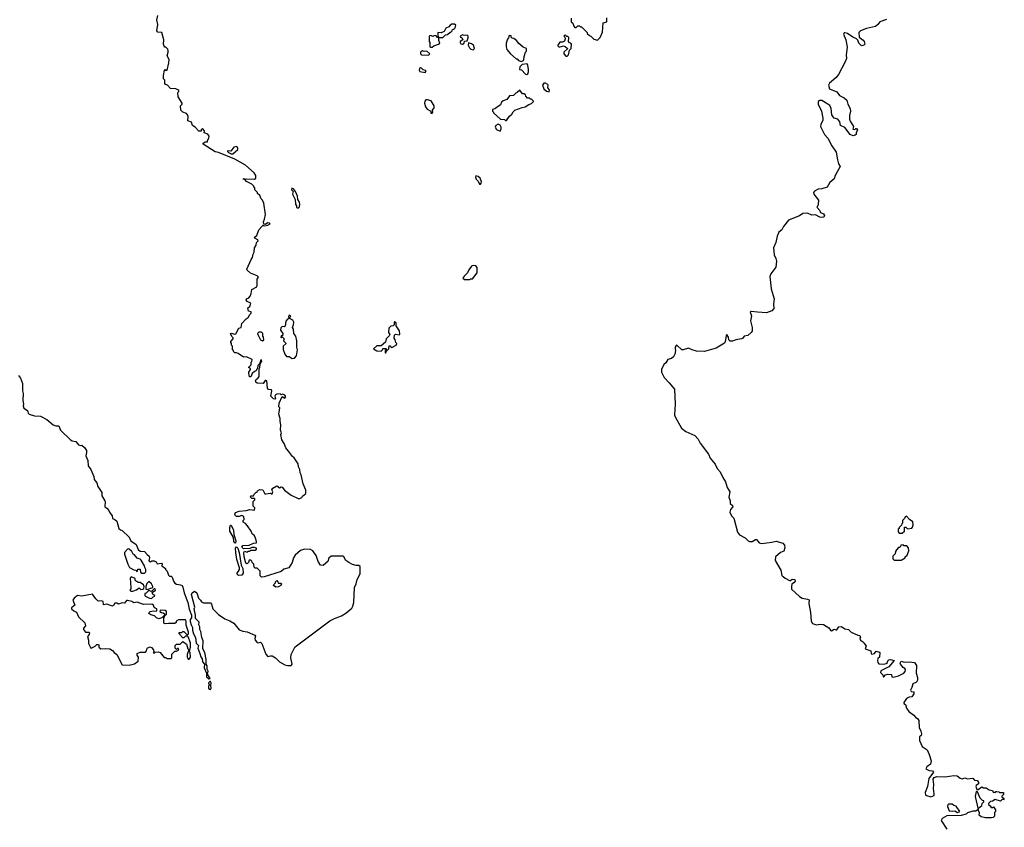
# Model space of a CAD drawing. Extents: x 1980017 to 2252640, y 74400 to 266395.
# Tile 41 of 256: x 2083039 to 2094058, y 123349 to 132389. Entities that reach past the tile are written whole.
import ezdxf

# ---------------------------------------------------------------- set-up
doc = ezdxf.new("R2010")
doc.units = 0

msp = doc.modelspace()

# ---------------------------------------------------------------- linework, layer by layer
at = {"layer": '0CON20XD'}
for points in [[(2085053, 125295), (2085066, 125256), (2085082, 125235), (2085085, 125200), (2085108, 125175), (2085103, 125135), (2085130, 125075), (2085130, 125035), (2085155, 125010), (2085170, 125015), (2085140, 125065), (2085147, 125095), (2085138, 125118), (2085137, 125155), (2085127, 125177), (2085126, 125226), (2085109, 125305), (2085090, 125345), (2085093, 125435), (2085077, 125475), (2085065, 125540), (2085053, 125565), (2085053, 125593), (2085042, 125615), (2085047, 125645), (2085008, 125688), (2085008, 125725), (2084993, 125795), (2084997, 125815), (2084962, 125955), (2084968, 125975), (2084995, 125992), (2085022, 125975), (2085040, 125915), (2085063, 125893), (2085075, 125872), (2085095, 125863), (2085175, 125860), (2085187, 125847), (2085202, 125795), (2085265, 125732), (2085335, 125683), (2085392, 125662), (2085434, 125634), (2085495, 125558), (2085537, 125543), (2085585, 125538), (2085669, 125499), (2085677, 125487), (2085671, 125461), (2085673, 125443), (2085695, 125417), (2085707, 125413), (2085735, 125420), (2085748, 125408), (2085795, 125288), (2085815, 125260), (2085845, 125270), (2085865, 125268), (2085900, 125245), (2085945, 125202), (2086005, 125168), (2086035, 125160), (2086078, 125162), (2086088, 125175), (2086072, 125245), (2086078, 125285), (2086118, 125365), (2086135, 125382), (2086510, 125660), (2086562, 125688), (2086642, 125715), (2086690, 125745), (2086755, 125803), (2086768, 125825), (2086778, 125865), (2086786, 126035), (2086805, 126075), (2086816, 126124), (2086850, 126185), (2086848, 126268), (2086835, 126281), (2086805, 126280), (2086762, 126292), (2086722, 126312), (2086687, 126335), (2086668, 126375), (2086654, 126384), (2086525, 126383), (2086497, 126363), (2086488, 126325), (2086466, 126304), (2086435, 126280), (2086405, 126282), (2086378, 126325), (2086355, 126390), (2086320, 126445), (2086295, 126460), (2086225, 126462), (2086183, 126447), (2086120, 126395), (2086103, 126367), (2086087, 126313), (2086050, 126255), (2085995, 126240), (2085965, 126212), (2085775, 126153), (2085745, 126150), (2085730, 126165), (2085730, 126215), (2085695, 126250), (2085675, 126250), (2085662, 126262), (2085660, 126295), (2085642, 126312), (2085638, 126328), (2085625, 126340), (2085605, 126340), (2085598, 126312), (2085585, 126300), (2085575, 126303), (2085565, 126320), (2085551, 126375), (2085548, 126425), (2085555, 126440), (2085585, 126430), (2085595, 126440), (2085615, 126440), (2085625, 126450), (2085675, 126450), (2085688, 126462), (2085690, 126475), (2085665, 126482), (2085635, 126482), (2085615, 126470), (2085545, 126466), (2085524, 126485), (2085535, 126504), (2085605, 126507), (2085655, 126529), (2085687, 126535), (2085689, 126549), (2085678, 126585), (2085665, 126610), (2085640, 126635), (2085630, 126665), (2085588, 126725), (2085565, 126750), (2085540, 126765), (2085540, 126785), (2085550, 126795), (2085548, 126828), (2085525, 126838), (2085495, 126828), (2085465, 126827), (2085454, 126834), (2085448, 126855), (2085455, 126873), (2085495, 126886), (2085575, 126894), (2085616, 126906), (2085665, 126900), (2085670, 126925), (2085653, 126943), (2085650, 126995), (2085670, 127015), (2085670, 127025), (2085665, 127030), (2085635, 127030), (2085623, 127043), (2085625, 127060), (2085655, 127060), (2085662, 127078), (2085685, 127100), (2085695, 127100), (2085700, 127115), (2085725, 127132), (2085758, 127125), (2085783, 127083), (2085795, 127080), (2085845, 127090), (2085855, 127080), (2085865, 127080), (2085870, 127105), (2085862, 127125), (2085870, 127145), (2085915, 127170), (2085928, 127168), (2085930, 127155), (2085945, 127150), (2085965, 127160), (2085977, 127157), (2086004, 127124), (2086076, 127066), (2086155, 127028), (2086172, 127028), (2086195, 127040), (2086204, 127056), (2086242, 127085), (2086242, 127122), (2086212, 127195), (2086189, 127295), (2086177, 127317), (2086173, 127355), (2086158, 127385), (2086156, 127416), (2086112, 127485), (2086091, 127501), (2086048, 127558), (2086018, 127595), (2085998, 127645), (2085973, 127685), (2085963, 127745), (2085968, 127765), (2085958, 127795), (2085962, 127855), (2085952, 127895), (2085952, 127925), (2085938, 127975), (2085950, 128045), (2085940, 128055), (2085942, 128095), (2085975, 128170), (2086005, 128154), (2086014, 128165), (2086012, 128175), (2086005, 128187), (2085985, 128198), (2085965, 128190), (2085952, 128202), (2085915, 128199), (2085901, 128189), (2085894, 128175), (2085902, 128145), (2085895, 128140), (2085880, 128145), (2085850, 128175), (2085862, 128235), (2085855, 128247), (2085825, 128250), (2085813, 128263), (2085806, 128346), (2085795, 128352), (2085785, 128350), (2085763, 128317), (2085695, 128320), (2085682, 128332), (2085677, 128345), (2085682, 128358), (2085709, 128381), (2085718, 128395), (2085718, 128482), (2085728, 128495), (2085730, 128535), (2085748, 128565), (2085745, 128580), (2085733, 128577), (2085730, 128555), (2085718, 128532), (2085705, 128520), (2085700, 128485), (2085690, 128475), (2085690, 128465), (2085677, 128453), (2085665, 128452), (2085641, 128429), (2085625, 128390), (2085615, 128390), (2085605, 128400), (2085602, 128445), (2085620, 128475), (2085620, 128485), (2085600, 128495), (2085630, 128525), (2085630, 128555), (2085637, 128563), (2085640, 128585), (2085577, 128617), (2085545, 128610), (2085482, 128652), (2085465, 128660), (2085445, 128660), (2085430, 128675), (2085430, 128685), (2085420, 128695), (2085420, 128735), (2085410, 128745), (2085410, 128765), (2085402, 128775), (2085402, 128785), (2085428, 128815), (2085427, 128827), (2085414, 128844), (2085398, 128875), (2085405, 128880), (2085445, 128868), (2085458, 128872), (2085490, 128935), (2085518, 128942), (2085525, 128990), (2085575, 129040), (2085596, 129054), (2085615, 129090), (2085630, 129105), (2085628, 129118), (2085600, 129125), (2085590, 129165), (2085615, 129180), (2085627, 129217), (2085583, 129233), (2085572, 129255), (2085578, 129265), (2085603, 129277), (2085617, 129293), (2085630, 129325), (2085635, 129370), (2085691, 129399), (2085696, 129416), (2085698, 129485), (2085713, 129505), (2085695, 129522), (2085622, 129552), (2085585, 129584), (2085582, 129595), (2085629, 129705), (2085644, 129726), (2085650, 129765), (2085662, 129785), (2085665, 129835), (2085684, 129865), (2085689, 129895), (2085706, 129915), (2085704, 129925), (2085670, 129945), (2085668, 129955), (2085693, 129975), (2085715, 130035), (2085751, 130079), (2085765, 130090), (2085775, 130083), (2085815, 130089), (2085842, 130105), (2085833, 130113), (2085815, 130114), (2085785, 130097), (2085771, 130101), (2085769, 130125), (2085777, 130155), (2085788, 130208), (2085770, 130335), (2085755, 130370), (2085740, 130385), (2085725, 130420), (2085700, 130445), (2085700, 130455), (2085670, 130485), (2085670, 130505), (2085660, 130515), (2085660, 130525), (2085637, 130547), (2085577, 130577), (2085560, 130600), (2085540, 130605), (2085545, 130610), (2085557, 130607), (2085560, 130600), (2085573, 130607), (2085667, 130603), (2085680, 130615), (2085680, 130645), (2085662, 130675), (2085565, 130760), (2085445, 130826), (2085265, 130904), (2085225, 130910), (2085093, 130995), (2085092, 131005), (2085115, 131020), (2085140, 131020), (2085140, 131035), (2085157, 131063), (2085158, 131085), (2085145, 131108), (2085102, 131122), (2085108, 131145), (2085085, 131170), (2085070, 131155), (2085068, 131142), (2085045, 131140), (2085002, 131185), (2084972, 131205), (2084963, 131243), (2084920, 131255), (2084923, 131305), (2084918, 131325), (2084905, 131337), (2084864, 131354), (2084842, 131375), (2084840, 131425), (2084857, 131443), (2084858, 131455), (2084812, 131525), (2084810, 131575), (2084820, 131585), (2084820, 131595), (2084810, 131605), (2084785, 131613), (2084728, 131618), (2084692, 131655), (2084670, 131665), (2084662, 131675), (2084662, 131712), (2084648, 131728), (2084647, 131765), (2084660, 131825), (2084665, 131830), (2084675, 131820), (2084688, 131822), (2084708, 131905), (2084710, 131945), (2084688, 131985), (2084700, 132025), (2084700, 132045), (2084695, 132060), (2084675, 132080), (2084662, 132082), (2084654, 132094), (2084649, 132115), (2084651, 132165), (2084628, 132245), (2084585, 132250), (2084574, 132264), (2084584, 132335), (2084574, 132386), (2084584, 132436)], [(2089210, 132405), (2089210, 132365), (2089228, 132348), (2089240, 132315), (2089252, 132302), (2089268, 132302), (2089285, 132320), (2089305, 132320), (2089315, 132310), (2089325, 132310), (2089390, 132245), (2089390, 132235), (2089415, 132210), (2089430, 132205), (2089465, 132170), (2089505, 132160)], [(2089505, 132160), (2089535, 132190), (2089562, 132248), (2089570, 132355), (2089609, 132365), (2089611, 132409)], [(2092738, 132392), (2092664, 132366), (2092642, 132335), (2092616, 132314), (2092515, 132290), (2092450, 132265), (2092430, 132245), (2092433, 132193), (2092479, 132159), (2092490, 132145), (2092498, 132115), (2092488, 132105), (2092465, 132097), (2092455, 132100), (2092429, 132125), (2092418, 132158), (2092405, 132174), (2092363, 132193), (2092305, 132233), (2092275, 132242), (2092265, 132240), (2092258, 132225), (2092284, 132165), (2092301, 132081), (2092290, 131995), (2092293, 131955), (2092272, 131908), (2092203, 131777), (2092177, 131743), (2092102, 131678), (2092091, 131655), (2092103, 131613), (2092183, 131583), (2092212, 131542), (2092265, 131515), (2092295, 131488), (2092307, 131445), (2092333, 131395), (2092336, 131365), (2092325, 131315), (2092327, 131277), (2092333, 131253), (2092372, 131195), (2092362, 131165), (2092385, 131160), (2092395, 131170), (2092405, 131170), (2092417, 131153), (2092400, 131125), (2092400, 131105), (2092390, 131095), (2092365, 131089), (2092335, 131102), (2092272, 131182), (2092226, 131205), (2092216, 131245), (2092195, 131275), (2092155, 131288), (2092142, 131302), (2092129, 131325), (2092121, 131395), (2092105, 131428), (2092085, 131445), (2092016, 131486), (2091995, 131486), (2091976, 131474), (2091975, 131442), (2092011, 131365), (2092028, 131285), (2092028, 131265), (2092006, 131215), (2092003, 131193), (2092047, 131105), (2092085, 131062), (2092128, 130975), (2092177, 130907), (2092190, 130820), (2092204, 130775), (2092221, 130745), (2092164, 130646), (2092154, 130606), (2092104, 130566), (2092077, 130515), (2092015, 130496), (2091975, 130493), (2091935, 130470), (2091924, 130455), (2091927, 130435), (2091978, 130368), (2091976, 130324), (2091972, 130308), (2091960, 130295), (2091962, 130285), (2091992, 130252), (2092002, 130232), (2092035, 130214), (2092046, 130196), (2092040, 130180), (2092017, 130173), (2091995, 130178), (2091945, 130206), (2091905, 130200), (2091855, 130224), (2091805, 130220), (2091765, 130195), (2091644, 130146), (2091588, 130075), (2091567, 130035), (2091535, 130009), (2091517, 129965), (2091503, 129895), (2091475, 129835), (2091481, 129755), (2091500, 129715), (2091507, 129685), (2091502, 129618), (2091446, 129545), (2091435, 129515), (2091449, 129375), (2091481, 129265), (2091474, 129204), (2091477, 129155), (2091455, 129130), (2091395, 129106), (2091295, 129115), (2091226, 129124), (2091214, 129116), (2091230, 129075), (2091217, 129017), (2091235, 128942), (2091235, 128904), (2091225, 128886), (2091187, 128855), (2091145, 128846), (2091131, 128825), (2091116, 128815), (2091055, 128806), (2091015, 128791), (2090992, 128792), (2090976, 128805), (2090972, 128835), (2090954, 128866), (2090946, 128854), (2090935, 128784), (2090925, 128768), (2090835, 128712), (2090703, 128673), (2090615, 128677), (2090563, 128693), (2090525, 128714), (2090465, 128695), (2090448, 128695), (2090395, 128747), (2090385, 128743), (2090375, 128722), (2090373, 128705), (2090380, 128685), (2090371, 128645), (2090357, 128615), (2090335, 128596), (2090293, 128587), (2090271, 128549), (2090248, 128528)], [(2087775, 132190), (2087805, 132218), (2087828, 132222), (2087855, 132250), (2087865, 132250), (2087880, 132265), (2087882, 132278), (2087898, 132282), (2087912, 132298), (2087918, 132328), (2087905, 132338), (2087875, 132338), (2087855, 132328), (2087840, 132310), (2087808, 132295), (2087790, 132255), (2087755, 132242), (2087720, 132245), (2087720, 132205), (2087730, 132190), (2087775, 132190)], [(2087635, 132080), (2087655, 132082), (2087673, 132097), (2087727, 132113), (2087740, 132125), (2087730, 132155), (2087730, 132190), (2087715, 132190), (2087695, 132210), (2087673, 132207), (2087665, 132200), (2087635, 132210), (2087622, 132205), (2087620, 132145), (2087630, 132135), (2087630, 132085), (2087635, 132080)], [(2087995, 132113), (2088012, 132125), (2088015, 132150), (2088048, 132152), (2088058, 132185), (2088056, 132206), (2088047, 132217), (2088012, 132212), (2087995, 132218), (2087970, 132205), (2087972, 132192), (2087988, 132188), (2088000, 132165), (2087970, 132145), (2087968, 132135), (2087977, 132117), (2087995, 132113)], [(2088655, 131920), (2088680, 131935), (2088683, 131977), (2088700, 132025), (2088710, 132035), (2088710, 132065), (2088675, 132080), (2088624, 132124), (2088600, 132155), (2088568, 132178), (2088552, 132182), (2088540, 132195), (2088538, 132208), (2088515, 132210), (2088510, 132185), (2088498, 132172), (2088482, 132125), (2088482, 132085), (2088492, 132055), (2088532, 132005), (2088595, 131950), (2088605, 131950), (2088622, 131932), (2088655, 131920)], [(2089165, 131980), (2089180, 131995), (2089192, 132048), (2089210, 132065), (2089213, 132113), (2089208, 132125), (2089191, 132131), (2089182, 132145), (2089185, 132190), (2089175, 132200), (2089162, 132202), (2089145, 132220), (2089130, 132205), (2089140, 132195), (2089142, 132175), (2089135, 132150), (2089115, 132138), (2089082, 132138), (2089060, 132105), (2089060, 132095), (2089075, 132083), (2089125, 132098), (2089145, 132090), (2089168, 132068), (2089168, 132062), (2089130, 132025), (2089130, 132005), (2089152, 131982), (2089165, 131980)], [(2087615, 131992), (2087630, 132005), (2087595, 132038), (2087565, 132032), (2087545, 132040), (2087523, 132025), (2087523, 132005), (2087535, 131997), (2087615, 131992)], [(2088115, 132053), (2088130, 132065), (2088117, 132105), (2088095, 132120), (2088062, 132128), (2088058, 132105), (2088074, 132074), (2088089, 132059), (2088115, 132053)], [(2087575, 131798), (2087587, 131815), (2087581, 131821), (2087555, 131829), (2087535, 131847), (2087525, 131849), (2087515, 131842), (2087509, 131825), (2087518, 131808), (2087575, 131798)], [(2088715, 131776), (2088725, 131782), (2088733, 131805), (2088732, 131835), (2088726, 131876), (2088718, 131895), (2088662, 131888), (2088635, 131860), (2088632, 131832), (2088656, 131826), (2088698, 131778), (2088715, 131776)], [(2088485, 131260), (2088521, 131309), (2088545, 131330), (2088561, 131359), (2088580, 131375), (2088663, 131407), (2088697, 131413), (2088735, 131440), (2088765, 131450), (2088788, 131472), (2088788, 131478), (2088765, 131500), (2088755, 131500), (2088745, 131510), (2088722, 131512), (2088702, 131532), (2088698, 131548), (2088685, 131560), (2088665, 131560), (2088635, 131600), (2088608, 131572), (2088592, 131568), (2088565, 131540), (2088522, 131538), (2088490, 131495), (2088448, 131482), (2088430, 131465), (2088420, 131435), (2088355, 131390), (2088330, 131385), (2088330, 131365), (2088340, 131355), (2088340, 131345), (2088420, 131275), (2088465, 131270), (2088475, 131260), (2088485, 131260)], [(2088965, 131580), (2088968, 131605), (2088950, 131625), (2088952, 131655), (2088948, 131665), (2088925, 131678), (2088905, 131680), (2088890, 131655), (2088904, 131614), (2088935, 131588), (2088965, 131580)], [(2087655, 131341), (2087661, 131355), (2087659, 131375), (2087677, 131403), (2087676, 131426), (2087645, 131479), (2087603, 131493), (2087585, 131490), (2087573, 131477), (2087568, 131455), (2087582, 131412), (2087599, 131389), (2087640, 131365), (2087641, 131341), (2087655, 131341)], [(2088415, 131142), (2088428, 131165), (2088427, 131187), (2088415, 131210), (2088395, 131218), (2088367, 131203), (2088360, 131185), (2088375, 131158), (2088415, 131142)], [(2085425, 130888), (2085480, 130935), (2085481, 130955), (2085468, 130968), (2085435, 130961), (2085402, 130918), (2085365, 130920), (2085363, 130915), (2085375, 130904), (2085405, 130889), (2085425, 130888)], [(2088195, 130548), (2088205, 130560), (2088207, 130575), (2088193, 130615), (2088168, 130635), (2088145, 130640), (2088141, 130625), (2088147, 130605), (2088171, 130581), (2088185, 130548), (2088195, 130548)], [(2086155, 130281), (2086170, 130295), (2086173, 130325), (2086169, 130345), (2086150, 130375), (2086149, 130415), (2086126, 130465), (2086103, 130495), (2086085, 130502), (2086081, 130485), (2086098, 130465), (2086090, 130435), (2086122, 130375), (2086124, 130324), (2086136, 130305), (2086138, 130288), (2086155, 130281)], [(2088075, 129480), (2088085, 129490), (2088105, 129490), (2088157, 129555), (2088158, 129615), (2088142, 129632), (2088115, 129638), (2088095, 129630), (2088065, 129590), (2088050, 129555), (2088010, 129515), (2088010, 129505), (2088000, 129495), (2088015, 129480), (2088075, 129480)], [(2086088, 128598), (2086115, 128600), (2086138, 128625), (2086148, 128695), (2086140, 128725), (2086140, 128795), (2086128, 128845), (2086108, 128878), (2086102, 128925), (2086090, 128945), (2086102, 128975), (2086107, 129005), (2086096, 129026), (2086060, 129045), (2086072, 129075), (2086055, 129080), (2086048, 129065), (2086050, 129045), (2086034, 129036), (2086019, 129015), (2086011, 128959), (2085999, 128951), (2085975, 128953), (2085961, 128939), (2085959, 128915), (2085982, 128875), (2085978, 128852), (2085965, 128850), (2085960, 128835), (2085965, 128830), (2085975, 128840), (2085998, 128818), (2085990, 128795), (2086020, 128765), (2085988, 128735), (2085988, 128698), (2086007, 128645), (2086025, 128618), (2086055, 128618), (2086088, 128598)], [(2087135, 128660), (2087142, 128678), (2087170, 128705), (2087172, 128738), (2087188, 128738), (2087192, 128722), (2087205, 128720), (2087252, 128745), (2087260, 128765), (2087248, 128775), (2087242, 128805), (2087230, 128825), (2087233, 128857), (2087245, 128870), (2087285, 128862), (2087292, 128868), (2087289, 128905), (2087253, 128963), (2087252, 128995), (2087235, 129007), (2087228, 129002), (2087230, 128975), (2087218, 128962), (2087192, 128958), (2087170, 128935), (2087168, 128888), (2087180, 128865), (2087175, 128850), (2087140, 128815), (2087132, 128778), (2087085, 128740), (2087035, 128740), (2087000, 128705), (2087035, 128682), (2087085, 128680), (2087098, 128692), (2087102, 128708), (2087135, 128710), (2087140, 128705), (2087140, 128695), (2087130, 128685), (2087130, 128660), (2087135, 128660)], [(2085755, 128793), (2085770, 128805), (2085767, 128837), (2085760, 128845), (2085760, 128875), (2085745, 128890), (2085715, 128890), (2085700, 128875), (2085702, 128865), (2085732, 128805), (2085755, 128793)], [(2090248, 128528), (2090220, 128475), (2090223, 128445), (2090252, 128382), (2090309, 128325), (2090366, 128255), (2090375, 128085), (2090367, 127965), (2090374, 127944), (2090445, 127816), (2090495, 127780), (2090595, 127733), (2090633, 127695), (2090655, 127649), (2090747, 127527), (2090765, 127482), (2090821, 127415), (2090845, 127365), (2090879, 127329), (2090907, 127265), (2090938, 127215), (2090955, 127152), (2090975, 127121), (2090985, 127105), (2090975, 127045), (2090990, 127005), (2090989, 126975), (2091015, 126952), (2091021, 126935), (2090993, 126907), (2090988, 126875), (2091005, 126836), (2091030, 126810), (2091074, 126654), (2091095, 126621), (2091158, 126588), (2091191, 126555), (2091205, 126549), (2091235, 126549), (2091275, 126572), (2091285, 126572), (2091313, 126535), (2091345, 126524), (2091455, 126539), (2091505, 126552), (2091578, 126528), (2091598, 126508), (2091602, 126478), (2091590, 126440), (2091555, 126424), (2091498, 126375), (2091495, 126335), (2091557, 126227), (2091568, 126168), (2091575, 126160), (2091585, 126158), (2091605, 126138), (2091655, 126112), (2091665, 126112), (2091684, 126126), (2091714, 126124), (2091716, 126105), (2091705, 126089), (2091679, 126071), (2091676, 126045), (2091676, 126015), (2091765, 125931), (2091795, 125913), (2091855, 125904), (2091873, 125895), (2091872, 125855), (2091891, 125755), (2091897, 125655), (2091911, 125631), (2091955, 125614), (2091995, 125624), (2092035, 125619), (2092093, 125583), (2092112, 125555), (2092125, 125550), (2092154, 125566), (2092175, 125558), (2092185, 125560), (2092207, 125593), (2092235, 125597), (2092275, 125570), (2092315, 125562), (2092345, 125532), (2092418, 125498), (2092440, 125495), (2092448, 125475), (2092442, 125465), (2092448, 125445), (2092483, 125423), (2092490, 125405), (2092512, 125382), (2092500, 125345), (2092563, 125323), (2092568, 125295), (2092575, 125288), (2092607, 125293), (2092625, 125320), (2092654, 125314), (2092664, 125304), (2092660, 125255), (2092643, 125237), (2092638, 125215), (2092642, 125192), (2092655, 125180), (2092705, 125174), (2092735, 125181), (2092752, 125195), (2092756, 125214), (2092767, 125223), (2092785, 125226), (2092827, 125217), (2092765, 125146), (2092675, 125102), (2092671, 125081), (2092698, 125055), (2092705, 125030), (2092730, 125055), (2092755, 125062), (2092795, 125060), (2092800, 125035), (2092815, 125030), (2092875, 125044), (2092935, 125073), (2092947, 125093), (2092951, 125115), (2092946, 125126), (2092925, 125138), (2092897, 125175), (2092893, 125185), (2092905, 125210), (2092937, 125197), (2092995, 125200), (2093052, 125192), (2093075, 125160), (2093070, 125075), (2093086, 125025), (2093086, 124995), (2093076, 124974), (2093034, 124955), (2093025, 124915), (2093009, 124885), (2093015, 124871), (2093046, 124866), (2093047, 124843), (2093025, 124810), (2092995, 124806), (2092965, 124791), (2092932, 124745), (2092933, 124735), (2092952, 124722), (2092964, 124684), (2092991, 124645), (2093046, 124606), (2093065, 124581), (2093089, 124565), (2093101, 124545), (2093106, 124465), (2093125, 124427), (2093131, 124395), (2093126, 124375), (2093110, 124360), (2093110, 124320), (2093138, 124255), (2093196, 124215), (2093219, 124165), (2093238, 124095), (2093232, 124055), (2093192, 124025), (2093180, 124005), (2093216, 123986), (2093255, 123980), (2093267, 123965), (2093213, 123895), (2093197, 123805), (2093172, 123738), (2093178, 123708), (2093235, 123692), (2093273, 123707), (2093275, 123725), (2093264, 123785), (2093271, 123829), (2093262, 123888), (2093273, 123907), (2093302, 123918), (2093395, 123915), (2093495, 123929), (2093530, 123925), (2093565, 123900), (2093585, 123893), (2093615, 123903), (2093645, 123893), (2093705, 123899), (2093725, 123877), (2093755, 123872), (2093768, 123855), (2093768, 123835), (2093745, 123818), (2093740, 123805), (2093752, 123772), (2093767, 123773), (2093805, 123802), (2093825, 123792), (2093855, 123791), (2093888, 123768), (2093925, 123760), (2093933, 123743), (2093955, 123740), (2093965, 123750), (2093975, 123750), (2093997, 123747), (2094005, 123740), (2094048, 123738), (2094050, 123715), (2094032, 123698), (2094030, 123685), (2094045, 123680), (2094058, 123662), (2094035, 123660), (2094015, 123640), (2093955, 123660), (2093927, 123643), (2093903, 123637), (2093880, 123615), (2093880, 123605), (2093900, 123590), (2093912, 123572), (2093925, 123570), (2093938, 123578), (2093960, 123545), (2093960, 123525), (2093950, 123515), (2093950, 123475), (2093935, 123460), (2093914, 123454), (2093846, 123454), (2093800, 123465), (2093778, 123485), (2093780, 123515), (2093765, 123540), (2093755, 123540), (2093739, 123531), (2093705, 123531), (2093645, 123512), (2093633, 123495), (2093575, 123481), (2093415, 123479), (2093361, 123449), (2093350, 123425), (2093415, 123330)], [(2083027, 128405), (2083049, 128375), (2083070, 128315), (2083070, 128235), (2083077, 128205), (2083074, 128125), (2083082, 128085), (2083078, 128065), (2083085, 128040), (2083126, 128016), (2083133, 127985), (2083145, 127973), (2083204, 127956), (2083271, 127951), (2083344, 127914), (2083414, 127854), (2083444, 127844), (2083475, 127844), (2083496, 127796), (2083607, 127687), (2083625, 127674), (2083666, 127666), (2083695, 127632), (2083715, 127622), (2083735, 127628), (2083765, 127600), (2083787, 127565), (2083788, 127545), (2083777, 127507), (2083800, 127455), (2083804, 127395), (2083835, 127353), (2083868, 127275), (2083871, 127241), (2083902, 127205), (2083912, 127165), (2083957, 127095), (2083959, 127059), (2083991, 127005), (2083996, 126995), (2083993, 126935), (2084015, 126923), (2084037, 126897), (2084044, 126875), (2084072, 126835), (2084077, 126807), (2084105, 126794), (2084126, 126775), (2084148, 126695), (2084165, 126678), (2084185, 126672), (2084265, 126598), (2084282, 126555), (2084343, 126513), (2084365, 126460), (2084385, 126440), (2084437, 126437), (2084464, 126404), (2084488, 126385), (2084492, 126365), (2084483, 126335), (2084490, 126325), (2084505, 126322), (2084518, 126332), (2084545, 126332), (2084565, 126320), (2084578, 126298), (2084626, 126306), (2084632, 126295), (2084630, 126275), (2084670, 126245), (2084670, 126235), (2084690, 126215), (2084705, 126170), (2084715, 126160), (2084735, 126160), (2084745, 126150), (2084760, 126105), (2084775, 126083), (2084795, 126072), (2084840, 126065), (2084858, 126055), (2084866, 126036), (2084878, 125975), (2084919, 125865), (2084935, 125790), (2084960, 125725), (2084960, 125695), (2084947, 125675), (2084947, 125653), (2084957, 125615), (2084973, 125585), (2084973, 125555), (2084983, 125515), (2085008, 125475), (2085015, 125410), (2085038, 125385), (2085034, 125355), (2085053, 125295)], [(2085455, 126530), (2085445, 126532), (2085435, 126550), (2085432, 126592), (2085392, 126665), (2085390, 126705), (2085398, 126732), (2085405, 126732), (2085410, 126725), (2085432, 126675), (2085437, 126625), (2085456, 126555), (2085455, 126530)], [(2092915, 126640), (2092940, 126665), (2092942, 126708), (2092955, 126710), (2092975, 126690), (2093022, 126698), (2093032, 126708), (2093040, 126735), (2093035, 126770), (2092998, 126795), (2092965, 126832), (2092948, 126825), (2092940, 126805), (2092920, 126785), (2092920, 126755), (2092910, 126745), (2092908, 126732), (2092880, 126705), (2092880, 126695), (2092870, 126685), (2092870, 126655), (2092882, 126642), (2092915, 126640)], [(2092905, 126340), (2092950, 126365), (2092950, 126375), (2092970, 126395), (2092990, 126445), (2092987, 126477), (2092968, 126498), (2092935, 126500), (2092925, 126510), (2092902, 126508), (2092898, 126492), (2092885, 126480), (2092875, 126480), (2092850, 126455), (2092840, 126435), (2092838, 126412), (2092810, 126385), (2092810, 126355), (2092825, 126340), (2092905, 126340)], [(2084435, 126192), (2084452, 126208), (2084452, 126235), (2084438, 126258), (2084437, 126277), (2084398, 126338), (2084385, 126352), (2084355, 126362), (2084325, 126398), (2084307, 126407), (2084293, 126435), (2084265, 126462), (2084255, 126467), (2084245, 126462), (2084210, 126425), (2084210, 126405), (2084247, 126295), (2084267, 126257), (2084315, 126232), (2084338, 126228), (2084355, 126210), (2084362, 126238), (2084385, 126240), (2084390, 126205), (2084405, 126193), (2084435, 126192)], [(2085488, 126168), (2085470, 126185), (2085497, 126235), (2085500, 126255), (2085470, 126345), (2085458, 126425), (2085453, 126475), (2085465, 126488), (2085479, 126475), (2085496, 126426), (2085519, 126285), (2085537, 126245), (2085538, 126192), (2085525, 126172), (2085488, 126168)], [(2084305, 125993), (2084345, 126008), (2084375, 126030), (2084395, 126010), (2084417, 126013), (2084427, 126023), (2084432, 126045), (2084423, 126063), (2084385, 126090), (2084365, 126090), (2084355, 126100), (2084345, 126100), (2084332, 126115), (2084330, 126135), (2084285, 126152), (2084274, 126136), (2084284, 126035), (2084282, 126018), (2084273, 126005), (2084284, 125994), (2084305, 125993)], [(2084465, 126010), (2084530, 126035), (2084530, 126045), (2084513, 126073), (2084485, 126100), (2084463, 126077), (2084450, 126045), (2084450, 126015), (2084465, 126010)], [(2085905, 126038), (2085880, 126055), (2085883, 126067), (2085900, 126085), (2085900, 126095), (2085915, 126110), (2085928, 126098), (2085932, 126082), (2085962, 126082), (2085970, 126075), (2085960, 126055), (2085935, 126042), (2085905, 126038)], [(2084265, 125163), (2084322, 125178), (2084365, 125210), (2084370, 125255), (2084352, 125275), (2084353, 125295), (2084385, 125309), (2084445, 125310), (2084457, 125323), (2084467, 125353), (2084495, 125368), (2084515, 125360), (2084537, 125337), (2084540, 125315), (2084532, 125302), (2084545, 125300), (2084555, 125310), (2084592, 125312), (2084610, 125305), (2084655, 125250), (2084675, 125250), (2084685, 125240), (2084735, 125240), (2084740, 125245), (2084742, 125288), (2084775, 125320), (2084795, 125320), (2084820, 125335), (2084815, 125350), (2084805, 125350), (2084795, 125340), (2084780, 125355), (2084780, 125385), (2084795, 125400), (2084835, 125400), (2084865, 125430), (2084905, 125400), (2084920, 125345), (2084930, 125335), (2084912, 125285), (2084913, 125253), (2084925, 125230), (2084935, 125230), (2084952, 125255), (2084946, 125306), (2084940, 125315), (2084950, 125365), (2084950, 125415), (2084925, 125480), (2084915, 125490), (2084895, 125490), (2084875, 125470), (2084865, 125470), (2084822, 125515), (2084825, 125530), (2084855, 125530), (2084865, 125540), (2084875, 125540), (2084912, 125502), (2084927, 125513), (2084927, 125535), (2084901, 125611), (2084901, 125655), (2084895, 125672), (2084815, 125673), (2084790, 125655), (2084788, 125642), (2084775, 125630), (2084705, 125632), (2084665, 125628), (2084652, 125635), (2084650, 125645), (2084650, 125695), (2084660, 125705), (2084660, 125720), (2084652, 125718), (2084628, 125692), (2084595, 125682), (2084570, 125695), (2084547, 125717), (2084505, 125728), (2084485, 125742), (2084486, 125755), (2084498, 125765), (2084535, 125773), (2084565, 125767), (2084575, 125772), (2084574, 125794), (2084555, 125803), (2084545, 125810), (2084536, 125835), (2084518, 125848), (2084425, 125842), (2084355, 125871), (2084315, 125861), (2084295, 125876), (2084245, 125889), (2084234, 125886), (2084213, 125857), (2084185, 125863), (2084145, 125846), (2084125, 125859), (2084105, 125857), (2084089, 125831), (2084076, 125824), (2084015, 125846), (2083978, 125838), (2083973, 125875), (2083955, 125884), (2083925, 125880), (2083913, 125885), (2083889, 125905), (2083855, 125958), (2083734, 125936), (2083685, 125942), (2083650, 125915), (2083635, 125890), (2083657, 125835), (2083620, 125805), (2083620, 125795), (2083645, 125771), (2083676, 125756), (2083696, 125705), (2083769, 125639), (2083774, 125605), (2083752, 125578), (2083752, 125565), (2083775, 125534), (2083814, 125534), (2083821, 125525), (2083815, 125507), (2083796, 125485), (2083808, 125445), (2083809, 125405), (2083822, 125375), (2083834, 125355), (2083840, 125355), (2083882, 125375), (2083900, 125395), (2083913, 125397), (2083925, 125390), (2083926, 125365), (2083945, 125346), (2083995, 125351), (2084047, 125345), (2084077, 125327), (2084095, 125304), (2084125, 125284), (2084185, 125168), (2084265, 125163)], [(2084515, 125912), (2084532, 125928), (2084550, 125935), (2084546, 125946), (2084532, 125952), (2084522, 125978), (2084560, 126005), (2084555, 126020), (2084542, 126018), (2084515, 125990), (2084485, 126000), (2084455, 125970), (2084440, 125965), (2084440, 125945), (2084448, 125935), (2084490, 125915), (2084515, 125912)], [(2084665, 125720), (2084680, 125735), (2084680, 125765), (2084666, 125776), (2084611, 125779), (2084608, 125765), (2084625, 125752), (2084645, 125750), (2084658, 125738), (2084660, 125720), (2084665, 125720)], [(2085175, 124892), (2085182, 124905), (2085178, 124935), (2085182, 124965), (2085175, 124980), (2085165, 124980), (2085152, 124965), (2085160, 124945), (2085152, 124925), (2085153, 124905), (2085160, 124895), (2085175, 124892)], [(2093765, 123550), (2093770, 123565), (2093808, 123592), (2093810, 123615), (2093830, 123635), (2093830, 123645), (2093815, 123650), (2093790, 123675), (2093757, 123747), (2093745, 123750), (2093731, 123695), (2093765, 123550)], [(2093535, 123514), (2093560, 123525), (2093520, 123585), (2093492, 123592), (2093475, 123610), (2093435, 123608), (2093425, 123600), (2093423, 123583), (2093443, 123535), (2093475, 123529), (2093505, 123532), (2093535, 123514)]]:
    msp.add_lwpolyline(points, dxfattribs=at)

doc.saveas('drawing.dxf')
